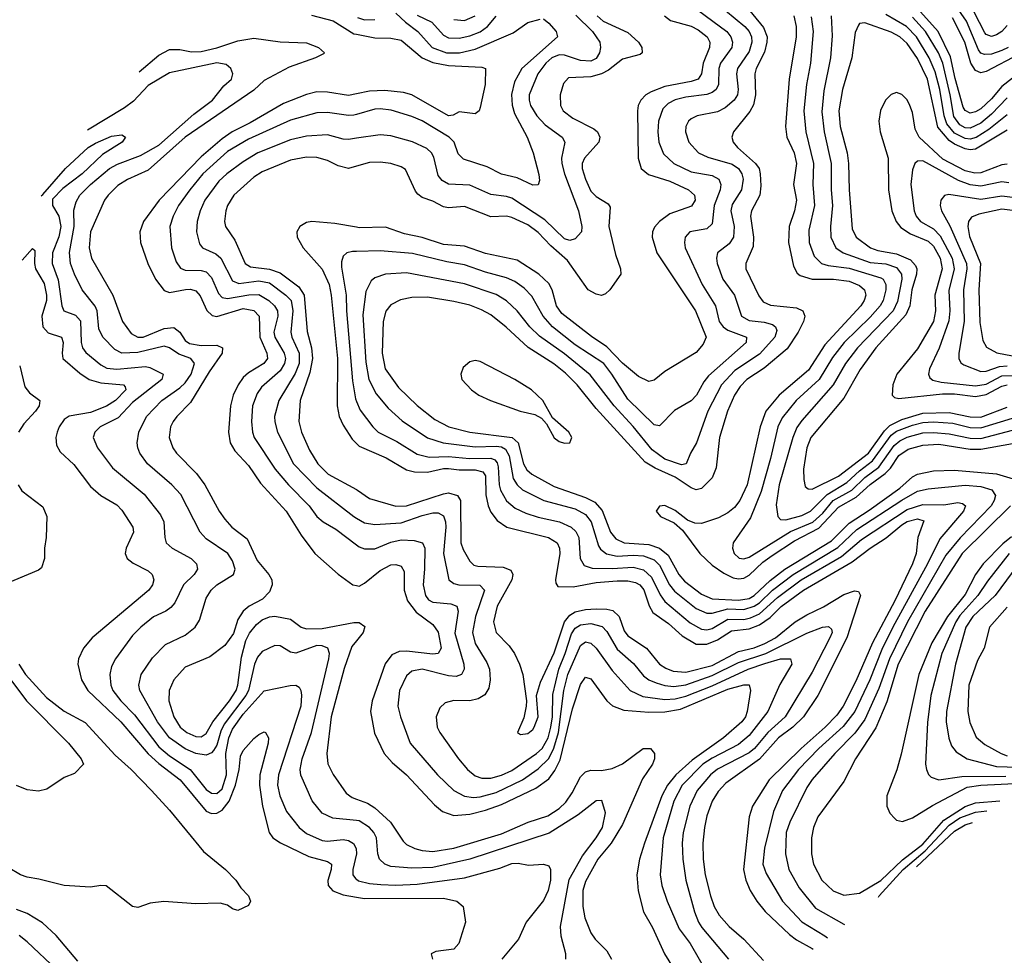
# Model space of a CAD drawing. Header units: inches. Extents: x 1308407 to 1441228, y 959628 to 1036311.
# Tile 3 of 256: x 1338722 to 1342459, y 961565 to 965115. Entities that reach past the tile are written whole.
import ezdxf

# ---------------------------------------------------------------- set-up
doc = ezdxf.new("R2010")
doc.units = ezdxf.units.IN
doc.header["$MEASUREMENT"] = 0
doc.layers.add('B3936', color=7, linetype='Continuous')
doc.layers.add('B3946', color=7, linetype='Continuous')

msp = doc.modelspace()

# ---------------------------------------------------------------- linework, layer by layer
at = {"layer": 'B3936', "color": 5}
for points, elevation in [([(1339830, 965132.4), (1339911.2, 965111.2), (1339990, 965062.1), (1340000, 965060.1)], 3120), ([(1339175.8, 964917.9), (1339250, 964980.6), (1339290, 965002), (1339330, 965001.8), (1339373.3, 964993.3), (1339410, 964994.2), (1339470, 965007.9), (1339550, 965035.2), (1339610, 965045.2), (1339710, 965031.7), (1339810, 965027.2), (1339856.1, 965010), (1339878.5, 964990), (1339874.4, 964985.6), (1339844.6, 964970), (1339745.2, 964934.8), (1339650, 964884.4), (1339610, 964848.1), (1339350, 964669.9), (1339210, 964544.2), (1339131.1, 964508.9), (1339094.4, 964485.6), (1339057.2, 964450), (1339043.2, 964430), (1338990.1, 964310), (1338985.5, 964250), (1338994.2, 964210), (1339074.9, 964070), (1339111.7, 963970), (1339144.3, 963924.3), (1339170, 963911), (1339190, 963910.8), (1339270, 963943.3), (1339307.4, 963947.4), (1339329.5, 963929.5), (1339350, 963898.3), (1339366.7, 963886.7), (1339410, 963879), (1339470, 963880.3), (1339491.3, 963870), (1339490.5, 963850), (1339441.2, 963778.8), (1339370, 963662.3), (1339318, 963610), (1339304, 963590), (1339294.8, 963570), (1339289.5, 963530), (1339303.5, 963490), (1339317, 963470), (1339392.6, 963392.6), (1339425.1, 963350), (1339478.9, 963250), (1339499.8, 963219.8), (1339526.7, 963190), (1339585.1, 963145.1), (1339622.6, 963062.6), (1339667.1, 963010), (1339678.6, 962990), (1339680.2, 962970), (1339670, 962944), (1339643.5, 962916.5), (1339593, 962890), (1339569.4, 962870.6), (1339550, 962839.3), (1339533.8, 962786.2), (1339500, 962740), (1339442.9, 962697.1), (1339350, 962657.5), (1339307.3, 962610), (1339289, 962570), (1339288.2, 962530), (1339306.9, 962470), (1339331, 962431), (1339356.4, 962410), (1339390, 962395.5), (1339410, 962394), (1339430, 962405.8), (1339455.2, 962450), (1339517.7, 962530), (1339543, 962570), (1339550, 962590.4), (1339563.9, 962696.1), (1339580.5, 962759.5), (1339593.5, 962786.5), (1339620.5, 962819.5), (1339642.1, 962837.9), (1339670, 962849.4), (1339690, 962851.8), (1339750, 962840.5), (1339790.1, 962810.1), (1339810, 962803.1), (1339870, 962805.3), (1339990, 962827.2), (1340000, 962827.2)], 3080), ([(1340000, 962076.1), (1339910, 962085.1), (1339870, 962103.5), (1339831.4, 962151.4), (1339788.5, 962248.5), (1339786.7, 962270), (1339793.5, 962310), (1339829, 962410), (1339895.2, 962690), (1339898.3, 962710), (1339890.8, 962730.8), (1339870, 962739.6), (1339850, 962739.9), (1339770, 962710.6), (1339750, 962715.1), (1339710, 962739.2), (1339690, 962740.6), (1339642.6, 962717.5), (1339624.2, 962695.8), (1339612.5, 962670), (1339590, 962570), (1339580.6, 962550), (1339498.4, 962441.6), (1339485.4, 962414.6), (1339470, 962362.5), (1339457.9, 962342.1), (1339450, 962333.1), (1339430, 962324.4), (1339390, 962331), (1339350, 962347.9), (1339290.9, 962390), (1339244.2, 962450), (1339177.7, 962570), (1339174.2, 962590), (1339183.2, 962630), (1339226, 962694), (1339275.6, 962744.4), (1339350, 962779.5), (1339387.8, 962810), (1339404.1, 962835.9), (1339430, 962919.7), (1339448.2, 962950), (1339470, 962970.4), (1339532.9, 963010), (1339539.8, 963030), (1339530, 963061.5), (1339511.5, 963090), (1339430, 963145.6), (1339407.4, 963170), (1339334, 963314), (1339299.8, 963350), (1339207.3, 963430), (1339178, 963470), (1339170.1, 963490), (1339167.5, 963510), (1339174.6, 963550), (1339203.6, 963610), (1339261.5, 963670), (1339330, 963717.9), (1339350, 963736.9), (1339373.2, 963770), (1339385.7, 963810), (1339370.9, 963830), (1339326.1, 963846.1), (1339290, 963869.7), (1339270, 963876.3), (1339170, 963852.3), (1339109.5, 963849.5), (1339083.2, 963863.2), (1339036.8, 963910), (1339022.1, 963942.1), (1339015.2, 964010), (1339008.6, 964028.6), (1338959.3, 964090), (1338929.3, 964150), (1338915.2, 964190), (1338911.2, 964231.2), (1338929, 964330), (1338927.3, 964392.7), (1338935.5, 964424.5), (1338950.6, 964450), (1338990.5, 964490), (1339062.8, 964550), (1339092.5, 964567.5), (1339180, 964600), (1339250, 964638.7), (1339382.8, 964757.2), (1339453.3, 964810), (1339496.2, 964863.8), (1339526, 964890), (1339530.8, 964910), (1339523, 964930), (1339505.3, 964945.3), (1339470, 964952.1), (1339290, 964914.1), (1339210, 964865.1), (1339153.3, 964806.7), (1339119.8, 964780.2), (1338978.9, 964695.5)], 3060), ([(1340000, 964833.5), (1339970, 964827.3), (1339890, 964840.9), (1339850, 964841.4), (1339810, 964831), (1339722.6, 964797.4), (1339596.4, 964723.6), (1339527.8, 964690), (1339490, 964663.3), (1339410, 964594.5), (1339250.9, 964430), (1339192, 964350), (1339177.8, 964310), (1339180.1, 964270), (1339208.5, 964190), (1339237.5, 964130), (1339270, 964087.7), (1339290, 964080.5), (1339351.2, 964091.2), (1339370, 964092.3), (1339390, 964086.4), (1339407, 964067), (1339431.7, 964011.7), (1339452.1, 963992.1), (1339470, 963989.5), (1339570, 964018.7), (1339610, 964011.2), (1339630.5, 963990), (1339633.5, 963910), (1339660.4, 963850), (1339661.9, 963830), (1339649, 963810), (1339590, 963774.7), (1339570, 963757.2), (1339550.9, 963730), (1339532.1, 963690), (1339521.3, 963650), (1339514.2, 963550), (1339520.8, 963510), (1339538.8, 963478.8), (1339590, 963423), (1339636, 963356), (1339732.9, 963250), (1339790, 963159.3), (1339842.1, 963090), (1339930, 963010.8), (1339986.3, 962970), (1340000, 962967.4)], 3120), ([(1340000, 964756), (1339990, 964753.1), (1339970, 964751.5), (1339890, 964763.4), (1339850, 964762.2), (1339750, 964734.6), (1339590, 964662.5), (1339510, 964614.5), (1339416.9, 964530), (1339367.2, 964470), (1339325, 964410), (1339304.2, 964370), (1339291.6, 964330), (1339298.2, 964250), (1339316.2, 964196.2), (1339332.7, 964172.7), (1339350, 964165), (1339410, 964164), (1339430, 964158.3), (1339450, 964137.3), (1339475.8, 964075.8), (1339490, 964060.8), (1339510, 964056.6), (1339591.1, 964071.2), (1339630, 964072.6), (1339666.9, 964050), (1339688.3, 964030), (1339700.6, 964010), (1339701.8, 963990), (1339686.4, 963930), (1339690.1, 963910), (1339725.4, 963850), (1339730.6, 963830), (1339727.5, 963810), (1339710, 963783), (1339639.9, 963720.1), (1339622.9, 963697.1), (1339605.5, 963650), (1339601.5, 963590), (1339605.1, 963550), (1339611.6, 963530), (1339691.4, 963410), (1339742, 963350), (1339821.1, 963270), (1339850, 963229.5), (1339873.7, 963210), (1339922, 963182), (1340000, 963122.1)], 3140), ([(1338803.8, 964447), (1338810, 964452.2), (1338895.8, 964550), (1338981.9, 964630), (1339010, 964647.2), (1339070, 964673.5), (1339110, 964678), (1339123.1, 964670), (1339111.1, 964650), (1339036.4, 964603.6), (1338959.2, 964530), (1338885.3, 964474.7), (1338846.1, 964433.9), (1338846.5, 964410), (1338870.1, 964370), (1338877.9, 964330), (1338870, 964291.4), (1338846.7, 964230), (1338845.6, 964190), (1338867.9, 964127.9), (1338882, 964030), (1338889.5, 964010), (1338933.9, 963993.9), (1338952.8, 963972.8), (1338955.3, 963890), (1338960.1, 963870), (1338972.3, 963852.3), (1339030, 963805.9), (1339052.9, 963792.9), (1339090, 963788.5), (1339199.2, 963799.2), (1339215.6, 963795.6), (1339266.7, 963770), (1339261.1, 963750), (1339150, 963663), (1339095.7, 963604.3), (1339027.1, 963570), (1339006.9, 963550), (1339000.7, 963530), (1339016.8, 963490), (1339074.3, 963414.3), (1339194.8, 963314.8), (1339256.2, 963236.2), (1339269.1, 963209.1), (1339272.1, 963150), (1339278.2, 963130), (1339300.8, 963110), (1339372.1, 963070), (1339392.9, 963050), (1339396.8, 963030), (1339383.8, 963010), (1339343.5, 962970), (1339310, 962902), (1339296, 962884), (1339276.5, 962870), (1339230, 962848.6), (1339181.7, 962810), (1339150, 962777.7), (1339084.8, 962690), (1339070, 962660.5), (1339064.5, 962630), (1339067.7, 962590), (1339075.8, 962570), (1339105.3, 962530), (1339157.5, 962477.5), (1339250, 962355.8), (1339290, 962322.1), (1339369.2, 962269.2), (1339430, 962194.4), (1339450, 962179.7), (1339470, 962178.3), (1339490, 962196.8), (1339507.2, 962250), (1339504.8, 962330), (1339516.1, 962390), (1339530, 962422.6), (1339570, 962479.5), (1339650, 962568.4), (1339748.8, 962588.8), (1339770.1, 962590.1), (1339782.3, 962582.3), (1339789.5, 962569.5), (1339791.8, 962551.8), (1339789.2, 962510), (1339703.7, 962250), (1339700.1, 962210), (1339708.8, 962170), (1339734.4, 962110), (1339782.8, 962050), (1339810, 962026.9), (1339870, 962000.1), (1339890, 961997.9), (1339950, 962004.5), (1339970, 962000.8), (1339989.3, 961989.3), (1339998.9, 961970), (1339999.7, 961950), (1339986.7, 961890), (1339986.8, 961870), (1339995.9, 961855.9), (1340000, 961853)], 3040), ([(1340000, 964665.3), (1339970, 964660.9), (1339950, 964662.1), (1339890, 964678.4), (1339810, 964673.9), (1339750, 964659.2), (1339626.2, 964610), (1339570, 964576.3), (1339507.9, 964530), (1339478, 964501.9), (1339425.1, 964430), (1339406.8, 964390), (1339395.1, 964350), (1339392.7, 964310), (1339404.4, 964264.4), (1339415.4, 964250), (1339466.8, 964226.8), (1339485.7, 964210), (1339530, 964124.1), (1339554.1, 964114.1), (1339630, 964123.7), (1339670, 964117.1), (1339732.4, 964070), (1339751.6, 964050), (1339759.1, 964010), (1339751, 963930), (1339754.7, 963910), (1339782.5, 963850), (1339782.1, 963810), (1339767.6, 963772.5), (1339705.9, 963670), (1339689.1, 963610), (1339689.7, 963589.7), (1339699.9, 963550), (1339761.4, 963430), (1339850, 963338.8), (1339990, 963229.5), (1340000, 963223.7)], 3160), ([(1340000, 964559.1), (1339970, 964550.5), (1339930, 964560.2), (1339890, 964580.7), (1339850, 964592.7), (1339810, 964593), (1339750, 964582.8), (1339642.2, 964537.8), (1339610, 964517.9), (1339534.5, 964450), (1339510.1, 964410), (1339503.6, 964390), (1339499.5, 964350), (1339502.8, 964330), (1339538.1, 964278.1), (1339577.8, 964190), (1339597.9, 964177.9), (1339670, 964168.1), (1339710, 964154.3), (1339781.7, 964101.7), (1339801.8, 964070), (1339812.3, 963932.3), (1339829.5, 963870), (1339832.6, 963830), (1339823.3, 963776.7), (1339786.3, 963670), (1339780.9, 963590), (1339790.9, 963550), (1339821.2, 963481.2), (1339853, 963430), (1339893.2, 963390), (1340000, 963332.1)], 3180), ([(1340000, 964327.7), (1339917.7, 964342.3), (1339830.2, 964349.8), (1339810, 964346.2), (1339784.6, 964330), (1339773.8, 964310), (1339774.4, 964290), (1339798.3, 964250), (1339870, 964168), (1339895.8, 964110), (1339903.5, 964070), (1339927.9, 963830), (1339926.4, 963650), (1339934.7, 963610), (1339950, 963576), (1339983.1, 963523.1), (1340000, 963506.3)], 3220), ([(1338730.9, 964202.2), (1338770, 964246.7), (1338779.7, 964239.7), (1338777.8, 964190), (1338781.7, 964170), (1338814.3, 964114.3), (1338823.8, 964070), (1338823, 964050), (1338805.9, 963990), (1338809.1, 963950), (1338830, 963927.3), (1338880.2, 963910), (1338887.4, 963890), (1338882.8, 963850), (1338885.9, 963830), (1338950, 963773.7), (1338986, 963750), (1339030, 963736.9), (1339115.8, 963730), (1339122.6, 963722.6), (1339124.4, 963710), (1339085.5, 963670), (1339050.8, 963649.2), (1338990, 963625.2), (1338910, 963610.8), (1338890, 963597.5), (1338871, 963570), (1338863.7, 963550), (1338859.1, 963530), (1338861.2, 963501.2), (1338875.9, 963475.9), (1338926.9, 963426.9), (1338990, 963344.2), (1339030, 963310.1), (1339090, 963274.6), (1339110, 963254.5), (1339150.8, 963190), (1339153.4, 963170), (1339125.4, 963110), (1339122.6, 963090), (1339130, 963070.5), (1339152.6, 963052.6), (1339210, 963023.8), (1339225.2, 963010), (1339231, 962990), (1339225.7, 962970), (1339211.6, 962950), (1338997.4, 962770), (1338963.8, 962730), (1338944.8, 962690), (1338942.7, 962670), (1338956.1, 962610), (1338981, 962570), (1339105.2, 962450), (1339210, 962329.1), (1339250, 962292.2), (1339330.8, 962230.8), (1339430, 962111.3), (1339450, 962102.4), (1339470, 962104), (1339490, 962114.9), (1339517.1, 962150), (1339540.8, 962210), (1339554.5, 962270), (1339560.1, 962319.9), (1339570, 962342.4), (1339610, 962387.8), (1339630, 962403), (1339650, 962412.3), (1339654.9, 962410), (1339665.6, 962390), (1339664.7, 962370), (1339633.5, 962250), (1339631.8, 962210), (1339643.1, 962130), (1339668.8, 962030), (1339682.2, 962010), (1339711.3, 961991.3), (1339819.4, 961939.4), (1339890, 961920.8), (1339905, 961910), (1339904.4, 961890), (1339891, 961849), (1339892.3, 961830), (1339910, 961808.9), (1339950, 961793.6), (1340000, 961785.5)], 3020), ([(1340000, 964235.5), (1339985, 964235), (1339963.7, 964230), (1339950, 964218.3), (1339943.6, 964196.4), (1339943.7, 964176.3), (1339960.9, 964070), (1339962.1, 964010), (1339984.7, 963744.7), (1339996, 963676), (1340000, 963666.3)], 3240), ([(1338721.7, 963801.7), (1338741.7, 963721.7), (1338759.6, 963699.6), (1338798.8, 963670), (1338795.3, 963650), (1338782.2, 963630), (1338738, 963582), (1338717.3, 963550)], 2980), ([(1338715.9, 963350), (1338730, 963327), (1338810, 963267), (1338824.2, 963230), (1338822.6, 963150), (1338815.3, 963110), (1338816.5, 963070), (1338804.4, 963035.6), (1338793.7, 963026.3), (1338660.4, 962970)], 2980), ([(1340000, 962758.2), (1339983, 962737), (1339952.8, 962652.8), (1339904.6, 962470), (1339887.5, 962330), (1339891.6, 962291.6), (1339911.3, 962251.3), (1339960.5, 962180.5), (1339983.9, 962163.9), (1340000, 962157.7)], 3080), ([(1338718.5, 962670), (1338743.7, 962630), (1338822.9, 962542.9), (1338890, 962490.9), (1338970, 962448.5), (1339083.8, 962323.8), (1339145.1, 962270), (1339222.1, 962190), (1339290, 962115.7), (1339419.1, 961959.1), (1339502.8, 961890), (1339542.4, 961850), (1339561.1, 961821.1), (1339590.4, 961790), (1339598, 961770), (1339590, 961754), (1339550, 961735.1), (1339530, 961740.9), (1339510, 961755.1), (1339482.5, 961762.5), (1339390, 961759.7), (1339268.6, 961768.6), (1339217.6, 961762.4), (1339170, 961746.4), (1339150, 961749.7), (1339050, 961828.3), (1339030, 961829.7), (1338990, 961823.5), (1338890.1, 961829.9), (1338794.1, 961854.1), (1338750, 961860.7), (1338724.4, 961870), (1338630, 961925.2)], 2980), ([(1338680.1, 962620.1), (1338747.8, 962530), (1338907.3, 962370), (1338955.2, 962310), (1338964, 962290), (1338930, 962254), (1338890, 962239.5), (1338824.7, 962195.3), (1338792.7, 962187.3), (1338750, 962192.7), (1338710, 962209.5)], 2960), ([(1338942.2, 961542.2), (1338860.1, 961640.1), (1338808, 961688), (1338750, 961722.9), (1338710, 961738.3)], 3020), ([(1338862.2, 961510), (1338750, 961615.9), (1338719.5, 961639.5)], 3040)]:
    msp.add_lwpolyline(points, dxfattribs=dict(at, elevation=elevation))
at = {"layer": 'B3946', "color": 5}
for points, elevation in [([(1341270.9, 965170), (1341405.3, 965070), (1341421.6, 965050), (1341427.2, 965030), (1341424.3, 965010), (1341381.9, 964950), (1341375.6, 964930), (1341373.9, 964870), (1341365.5, 964850), (1341350, 964838.4), (1341330, 964832), (1341250, 964821.4), (1341210, 964811), (1341183.3, 964796.7), (1341163.5, 964776.5), (1341146.3, 964730), (1341143.5, 964690), (1341147.5, 964650), (1341165.7, 964605.7), (1341204.6, 964570), (1341270, 964537.7), (1341350, 964524), (1341375.6, 964510), (1341383.3, 964490), (1341380.9, 964470), (1341357.9, 964410), (1341350, 964341), (1341330, 964321.3), (1341265.8, 964310), (1341248.1, 964290), (1341244.8, 964270), (1341248.1, 964250), (1341311.9, 964110), (1341363.1, 964030), (1341377.3, 963970), (1341391.5, 963950), (1341410, 963937.6), (1341480.2, 963910), (1341479.2, 963890), (1341336.4, 963763.6), (1341318.9, 963741.1), (1341291.3, 963690), (1341270, 963669.3), (1341207.8, 963632.2), (1341150, 963574.2), (1341130, 963577.7), (1341030, 963675.3), (1340969.6, 963770), (1340938.5, 963810), (1340830, 963881.4), (1340744.4, 963950), (1340708.8, 963990), (1340666, 964066), (1340636.4, 964096.4), (1340601.6, 964121.6), (1340570, 964135.7), (1340490, 964157.5), (1340410, 964185.6), (1340343.4, 964196.6), (1340212.2, 964227.8), (1340090, 964238.7), (1340000, 964235.5)], 3240), ([(1341475.4, 965170), (1341545.1, 965085.1), (1341558.5, 965050), (1341558.3, 965030), (1341548.4, 964991.6), (1341517.2, 964930), (1341511.8, 964910), (1341514.8, 964830), (1341507.4, 964792.6), (1341493, 964767), (1341431.4, 964690), (1341425, 964670), (1341429.4, 964650), (1341446.3, 964630), (1341514.2, 964570), (1341528.1, 964550), (1341533, 964530), (1341535.1, 964484.9), (1341530.8, 964450), (1341499, 964390), (1341495.6, 964370), (1341506.8, 964290), (1341505.7, 964254.3), (1341477.8, 964190), (1341478.1, 964170), (1341526.9, 964066.9), (1341544.2, 964044.2), (1341571.7, 964031.7), (1341670, 964021.3), (1341694.7, 964010), (1341701.7, 963990), (1341696.8, 963970), (1341676.8, 963930), (1341634.3, 963865.7), (1341547.2, 963792.8), (1341481.5, 963750), (1341456.5, 963723.5), (1341434.5, 963690), (1341408.5, 963630), (1341377.6, 963530), (1341365.7, 963414.3), (1341350, 963376.2), (1341310, 963335.8), (1341290, 963331.7), (1341270, 963338.1), (1341210, 963379.7), (1341133.5, 963413.5), (1341096.1, 963436.1), (1340910, 963639.4), (1340837.3, 963730), (1340793.6, 963773.6), (1340749.6, 963809.6), (1340651.3, 963871.3), (1340568.6, 963948.6), (1340510, 963994.8), (1340474.8, 964014.8), (1340430, 964031.9), (1340370, 964046.2), (1340270, 964061.7), (1340210, 964061.2), (1340167.5, 964052.5), (1340130, 964033.7), (1340111.4, 964008.6), (1340101.4, 963970), (1340098.2, 963850), (1340109.3, 963790), (1340159.9, 963719.9), (1340230.9, 963650.9), (1340297.8, 963597.8), (1340350.2, 963570), (1340430.3, 963550), (1340591.1, 963530), (1340613.9, 963510), (1340634, 963430), (1340647.1, 963407.1), (1340665.1, 963390), (1340750, 963343.3), (1340870, 963302.6), (1340904.7, 963284.7), (1340932.8, 963252.8), (1340964.6, 963170), (1340985.1, 963145.1), (1341016, 963130), (1341110, 963124), (1341150, 963109.5), (1341183.2, 963083.2), (1341223.4, 963010), (1341244.7, 962984.7), (1341310, 962935.1), (1341350, 962917.6), (1341450, 962911.9), (1341490, 962919.3), (1341509.9, 962930), (1341570, 962986.7), (1341625.8, 963030), (1341802.6, 963137.4), (1341870, 963204.5), (1341946.7, 963253.3), (1342062.8, 963337.2), (1342110, 963380.1), (1342130, 963391), (1342190, 963402.7), (1342270, 963405.2), (1342430, 963391.3), (1342492.4, 963372.4)], 3280), ([(1342473.3, 965010), (1342450, 964998), (1342410, 964984.6), (1342383.4, 964983.4), (1342370, 964988.6), (1342361.3, 965001.3), (1342315.9, 965110), (1342264, 965184)], 3260), ([(1340832.5, 965132.5), (1340895.8, 965070), (1340923.5, 965030), (1340926.3, 965010), (1340922.6, 964990), (1340910, 964968.1), (1340890, 964957.5), (1340850, 964960.1), (1340790, 964980.6), (1340770, 964981.8), (1340741.4, 964970), (1340718.5, 964950), (1340688.9, 964910), (1340656.2, 964830), (1340655.2, 964810), (1340660.5, 964790), (1340684.6, 964750), (1340716.6, 964716.6), (1340780.2, 964670), (1340790.8, 964650), (1340777.9, 964590), (1340779.2, 964570), (1340789.8, 964529.8), (1340842.3, 964390), (1340855.9, 964330), (1340853.6, 964310), (1340830, 964283.8), (1340810, 964277.3), (1340790, 964283.9), (1340715.6, 964355.6), (1340590, 964438.1), (1340570, 964444.9), (1340510, 964452.5), (1340430, 964487.3), (1340350, 964490.6), (1340325.4, 964505.4), (1340310, 964524.5), (1340293.6, 964593.6), (1340285.2, 964610), (1340266.8, 964626.8), (1340212.4, 964652.4), (1340130, 964674), (1340090, 964678.5), (1340000, 964665.3)], 3160), ([(1340913.3, 965130), (1340936.8, 965110), (1341030, 965066.2), (1341070.7, 965030), (1341083.7, 965010), (1341084.9, 964990), (1341076.6, 964983.4), (1341010, 964965.6), (1340956.4, 964923.6), (1340930.2, 964909.8), (1340890, 964898), (1340805.4, 964894.6), (1340786.2, 964873.8), (1340773.6, 964830), (1340775.1, 964790), (1340785.1, 964770), (1340821, 964741), (1340901.4, 964701.4), (1340914.5, 964690), (1340923.8, 964670), (1340919.8, 964650), (1340865, 964590), (1340857.1, 964570), (1340857, 964550), (1340869, 964510), (1340890, 964465.1), (1340910, 964444.2), (1340956, 964416), (1340963.4, 964403.4), (1340957.4, 964330), (1340983.6, 964223.6), (1341002.7, 964170), (1341004, 964150), (1340962, 964090), (1340945.5, 964074.5), (1340930, 964069.2), (1340910, 964073.2), (1340879.2, 964090), (1340801.7, 964201.7), (1340737.4, 964257.4), (1340690, 964307.3), (1340650, 964337), (1340590, 964365), (1340570, 964369.6), (1340510, 964366.7), (1340410, 964405.8), (1340350, 964401.8), (1340330, 964405.3), (1340290, 964426.4), (1340250, 964440.9), (1340232.6, 964452.6), (1340224.4, 964464.4), (1340186.5, 964546.5), (1340170, 964557), (1340130, 964569.9), (1340090, 964575.2), (1340050, 964573.4), (1340000, 964559.1)], 3180), ([(1341169.5, 965129.5), (1341192.5, 965112.5), (1341270, 965090.4), (1341297.2, 965077.2), (1341330.6, 965050), (1341341.5, 965030), (1341339.9, 965010), (1341315.9, 964950), (1341310.1, 964909.9), (1341296.6, 964890), (1341270, 964880.4), (1341170, 964861.7), (1341118.1, 964841.9), (1341098.9, 964830), (1341079.6, 964810), (1341069.6, 964790), (1341066.8, 964770), (1341069.7, 964589.7), (1341080.8, 964550), (1341108.1, 964528.1), (1341190, 964502.6), (1341260.2, 964470), (1341282.7, 964450), (1341285.5, 964430), (1341271.8, 964408.2), (1341190, 964378.9), (1341150.1, 964350), (1341131.8, 964328.2), (1341124.2, 964310), (1341122.9, 964290), (1341140.6, 964230), (1341286.8, 964010), (1341327.1, 963910), (1341316.5, 963883.5), (1341290, 963852.9), (1341170, 963780.3), (1341130, 963747.3), (1341110, 963742.4), (1341070, 963760.6), (1341010, 963812.2), (1340950, 963874.3), (1340892.7, 963912.7), (1340779.8, 963999.8), (1340758.7, 964030), (1340742.3, 964090), (1340730, 964114.3), (1340692.1, 964150), (1340610, 964203.1), (1340490, 964227.4), (1340410, 964255.4), (1340330, 964262.4), (1340250, 964288.9), (1340182.3, 964302.3), (1340110, 964327.4), (1340010, 964325.9), (1340000, 964327.7)], 3220), ([(1341400.3, 965150), (1341473.7, 965090), (1341491.1, 965070), (1341499.2, 965050), (1341500.7, 965030), (1341490, 964995), (1341446.7, 964930), (1341442.4, 964910), (1341449, 964850), (1341446, 964830), (1341434.3, 964810), (1341399.3, 964780.7), (1341370, 964765.8), (1341292.7, 964750), (1341270, 964738.6), (1341260.2, 964730), (1341250.2, 964710), (1341248.8, 964690), (1341261.2, 964650), (1341298.2, 964610), (1341333.3, 964593.3), (1341426.7, 964566.7), (1341450.2, 964550.2), (1341463.3, 964530), (1341468.2, 964510), (1341461.2, 964470), (1341426, 964414), (1341421.1, 964390), (1341433.9, 964330), (1341431, 964290), (1341415.2, 964264.8), (1341370.8, 964230), (1341366.3, 964210), (1341369.6, 964190), (1341391.1, 964130), (1341435.2, 964070), (1341461.4, 963990), (1341490, 963973.5), (1341547.2, 963967.2), (1341578.7, 963958.7), (1341590.9, 963950), (1341595.3, 963935.3), (1341587.8, 963910), (1341530, 963846.1), (1341436.4, 963783.6), (1341386.1, 963730), (1341334, 963630), (1341290.1, 963509.9), (1341267.6, 963470), (1341251.8, 963430), (1341233.5, 963426.5), (1341170, 963447.9), (1341122.8, 963482.8), (1341050.9, 963571), (1340978, 963650), (1340887.3, 963767.3), (1340790, 963846.6), (1340694.6, 963914.6), (1340658.6, 963950), (1340610.2, 964010.2), (1340570, 964047.8), (1340530, 964072.3), (1340410, 964113.5), (1340190, 964154.5), (1340110, 964149.9), (1340070, 964135.6), (1340055.5, 964124.5), (1340036, 964084), (1340024.8, 963995.2), (1340035.5, 963815.5), (1340047.6, 963750), (1340074.9, 963694.9), (1340120.9, 963640.9), (1340173.1, 963593.1), (1340270, 963528), (1340329.3, 963509.3), (1340450, 963494.8), (1340530, 963496.8), (1340550, 963494), (1340565.8, 963485.8), (1340579.6, 963459.6), (1340594.4, 963374.4), (1340609.8, 963349.8), (1340630, 963331.3), (1340710.8, 963290.8), (1340830, 963258.6), (1340870, 963237.5), (1340890.7, 963210), (1340918.7, 963118.7), (1340926.1, 963106.1), (1340948.7, 963088.7), (1340990, 963079.4), (1341050, 963083.6), (1341090, 963081), (1341130, 963064.8), (1341150, 963045.6), (1341188.4, 962970), (1341207.1, 962947.1), (1341290, 962880.2), (1341330, 962862.6), (1341350, 962863.6), (1341410, 962879.6), (1341470, 962877), (1341510.1, 962889.9), (1341530, 962902.1), (1341579, 962950), (1341657.3, 963010), (1341827.5, 963112.5), (1341899.1, 963180.9), (1342070, 963292.2), (1342130, 963325.4), (1342170, 963335.3), (1342310, 963349.2), (1342370, 963343.9), (1342411.5, 963331.5), (1342425.4, 963310), (1342420.9, 963290), (1342408.8, 963270), (1342291.5, 963148.5), (1342237.1, 963082.9), (1342091.4, 962830), (1342022.9, 962690), (1341983.2, 962576.8), (1341930, 962459.7), (1341891.8, 962408.2), (1341815.7, 962330), (1341730, 962231.6), (1341710, 962201.2), (1341645.5, 962070), (1341631.3, 962030), (1341628.3, 961950), (1341641.5, 961890), (1341680.6, 961820.6), (1341743, 961743), (1341850, 961682.6), (1341852.1, 961681.8)], 3260), ([(1340150, 965140.3), (1340185.6, 965105.6), (1340233.1, 965070), (1340287.8, 965010), (1340342.3, 964990), (1340390.6, 964989.4), (1340450, 965003.5), (1340594.9, 965065.1), (1340650, 965104.4), (1340697.5, 965117.5)], 3140), ([(1340230, 965131.9), (1340286, 965106), (1340330, 965056.3), (1340350, 965047), (1340390, 965045.5), (1340430, 965054.2), (1340470, 965069.4), (1340497.7, 965090), (1340530.8, 965129.2)], 3160), ([(1340370, 965115.5), (1340410, 965112.5), (1340450.8, 965130)], 3180), ([(1341660.6, 965130), (1341669.2, 965090), (1341669.5, 965050), (1341642.9, 964890), (1341628.5, 964710), (1341633.6, 964670), (1341661.7, 964610), (1341670.1, 964570), (1341658.5, 964490), (1341670.1, 964429.9), (1341663.1, 964390), (1341642.5, 964330), (1341640.4, 964270), (1341659.5, 964179.5), (1341673.1, 964153.1), (1341683.9, 964143.9), (1341730, 964130.7), (1341811.1, 964131.1), (1341870, 964123.2), (1341910, 964106.4), (1341927.9, 964090), (1341933.6, 964070), (1341927.2, 964050), (1341914.2, 964030), (1341778.1, 963881.9), (1341715.3, 963784.7), (1341605, 963690), (1341553.7, 963630), (1341532, 963570), (1341482.9, 963350), (1341455.3, 963290), (1341435.5, 963264.5), (1341410, 963244.3), (1341374.8, 963225.2), (1341310, 963202.8), (1341284, 963204), (1341256.1, 963216.1), (1341210, 963252.4), (1341170, 963271.7), (1341150, 963269.6), (1341137.8, 963250), (1341154.6, 963230), (1341205.6, 963205.6), (1341238.1, 963178.1), (1341303, 963090), (1341350, 963045), (1341394.4, 963014.4), (1341430, 962997.6), (1341450, 962993.1), (1341470, 962995.8), (1341490, 963007), (1341542.9, 963057.1), (1341577.8, 963082.2), (1341662.8, 963137.2), (1341754.8, 963185.2), (1341830, 963265.7), (1341897.3, 963302.7), (1341950, 963350.7), (1342007.2, 963392.8), (1342026.7, 963413.3), (1342059.1, 963460.9), (1342094.4, 963485.6), (1342150, 963500.9), (1342210, 963504.5), (1342330, 963486), (1342370, 963485.6), (1342490, 963507.3)], 3320), ([(1341726.3, 965126.3), (1341734.1, 965070), (1341723.1, 964950), (1341707.8, 964870), (1341698.1, 964770), (1341705.8, 964690), (1341735.1, 964570), (1341731.9, 964490), (1341738.7, 964410), (1341716.6, 964316.6), (1341718.6, 964270), (1341737.4, 964217.4), (1341764.8, 964190), (1341790, 964182.4), (1341870, 964172.1), (1341990, 964135.5), (1341998.7, 964130), (1342009.7, 964110), (1342010, 964090), (1341999.6, 964050), (1341988, 964030), (1341950, 963986.4), (1341851.4, 963890), (1341807, 963833), (1341756, 963750), (1341668.4, 963670), (1341615.3, 963604.7), (1341599.7, 963570), (1341571.6, 963450), (1341535.7, 963324.3), (1341495.4, 963224.6), (1341430.2, 963130), (1341427.7, 963110), (1341433.4, 963090), (1341452.3, 963072.3), (1341470, 963069.1), (1341490, 963076), (1341647.6, 963172.4), (1341731.7, 963208.3), (1341770, 963242.6), (1341810, 963290.4), (1341879.7, 963330), (1341930, 963377.9), (1341982.4, 963417.6), (1342040.6, 963499.4), (1342062.5, 963517.5), (1342090, 963531.3), (1342150, 963547.1), (1342190, 963548.6), (1342250, 963544.2), (1342330, 963526.6), (1342370, 963525.6), (1342490, 963557.1)], 3340), ([(1341802, 965130), (1341805.4, 965054.6), (1341799.7, 964970), (1341774.6, 964845.4), (1341766.2, 964766.2), (1341774.7, 964690), (1341802.4, 964570), (1341801.9, 964470), (1341807.4, 964410), (1341799.1, 964330), (1341801.2, 964290), (1341819.6, 964250), (1341847.2, 964230), (1341950, 964194.4), (1342010, 964189.3), (1342050, 964174.8), (1342069, 964150), (1342069.5, 964130), (1342054.1, 964045.9), (1342037.2, 964010), (1341901.8, 963870), (1341856.2, 963810), (1341809.4, 963730), (1341690, 963594.1), (1341671.9, 963568.1), (1341656.3, 963530), (1341604.9, 963350), (1341593.7, 963273.7), (1341599.1, 963230), (1341610, 963218.3), (1341630, 963217.8), (1341690, 963233.5), (1341722.9, 963250), (1341786.6, 963313.4), (1341861.3, 963358.7), (1341910, 963403.4), (1341959.2, 963440.8), (1342030, 963538.1), (1342050, 963553.6), (1342110, 963576.9), (1342150, 963586.6), (1342190, 963588.7), (1342263.8, 963583.8), (1342330, 963567.6), (1342370, 963566), (1342490, 963602.9)], 3360), ([(1342470, 964754.4), (1342400.9, 964699.1), (1342351.7, 964668.3), (1342330, 964662.3), (1342310, 964664.1), (1342270, 964684.9), (1342240.3, 964720.3), (1342230.3, 964750), (1342214.7, 964850), (1342197, 964917), (1342173.5, 964970), (1342125.2, 965050), (1342088.4, 965090), (1342010, 965134.8)], 3360), ([(1342470, 964819.4), (1342410, 964756.3), (1342370, 964723.1), (1342330, 964703.9), (1342310, 964705.3), (1342290, 964716), (1342267.4, 964747.4), (1342253.7, 964830), (1342225.8, 964950), (1342208.8, 964990), (1342160.2, 965070), (1342110, 965124.5)], 3340), ([(1342490, 964893.1), (1342450, 964862), (1342410, 964815.1), (1342370, 964777.1), (1342350, 964765.5), (1342330, 964761.2), (1342310.2, 964770.2), (1342303.5, 964783.5), (1342272.4, 964892.4), (1342254.8, 964974.8), (1342208.3, 965070), (1342130, 965158.4)], 3320), ([(1342470, 965093.9), (1342450, 965070.3), (1342430, 965057.8), (1342410, 965052.1), (1342390, 965059.4), (1342385.6, 965065.6), (1342344.3, 965144.3)], 3240), ([(1340710, 965119), (1340730, 965102.7), (1340758.6, 965070), (1340762.6, 965050), (1340628, 964930), (1340600, 964880), (1340588.1, 964831.9), (1340590.6, 964790.6), (1340599.4, 964759.4), (1340647.7, 964670), (1340670.2, 964610), (1340692.4, 964527.6), (1340695, 964505), (1340690, 964488.3), (1340670, 964487.3), (1340610, 964514.7), (1340550, 964529.3), (1340496.6, 964556.6), (1340406.4, 964586.4), (1340386.1, 964606.1), (1340370.4, 964650), (1340351.6, 964670), (1340250, 964731.5), (1340210, 964747.6), (1340131.7, 964771.7), (1340090, 964777.3), (1340070, 964776.3), (1340000, 964756)], 3140), ([(1340004.1, 965124.1), (1340030, 965114.5), (1340070, 965115.9)], 3140), ([(1342470, 964695.7), (1342350, 964623.7), (1342330, 964621.4), (1342310, 964625.4), (1342270, 964642.5), (1342250, 964656.5), (1342206.9, 964706.9), (1342167.3, 964890), (1342130, 964968), (1342090, 965025.3), (1342063.1, 965050), (1342030, 965067.5), (1341930, 965103.7), (1341910, 965101), (1341905, 965095), (1341892.7, 965067.3), (1341880.5, 964970), (1341845.1, 964850), (1341830.8, 964770), (1341836.3, 964710), (1341862.8, 964610), (1341868.3, 964570), (1341869.7, 964470), (1341882.1, 964322.1), (1341896.2, 964290), (1341950.7, 964250), (1341979.1, 964239.1), (1342050, 964226.9), (1342103.6, 964203.6), (1342122.1, 964182.1), (1342126.8, 964170), (1342126.4, 964150), (1342108.2, 964090), (1342099.9, 964030), (1342084.9, 963995.1), (1341971.1, 963870), (1341912.4, 963787.6), (1341850, 963679), (1341724.1, 963530), (1341709.4, 963490), (1341697.2, 963410), (1341697.8, 963370), (1341703.4, 963343.4), (1341714.4, 963334.4), (1341730, 963334.2), (1341830, 963383.1), (1341943.4, 963470), (1342004.6, 963555.4), (1342024.6, 963575.4), (1342070, 963598.2), (1342150, 963622.1), (1342250, 963624.2), (1342330, 963608.2), (1342370, 963606.9), (1342470, 963645.2)], 3380), ([(1342515.2, 964984.8), (1342390, 964918.6), (1342370, 964913.8), (1342350, 964922.1), (1342332, 964950), (1342309.6, 965030), (1342261.9, 965121.9)], 3280), ([(1340000, 965060.1), (1340070, 965046.8), (1340130, 965045.7), (1340170, 965037.2), (1340250, 964970.7), (1340290, 964952.8), (1340350, 964941.3), (1340475.3, 964935.3), (1340490.3, 964930), (1340488.3, 964870), (1340470, 964782), (1340465.5, 964770), (1340450, 964757.6), (1340390, 964766), (1340367.2, 964752.8), (1340350, 964749.9), (1340210, 964830.3), (1340179, 964839), (1340107.1, 964847.1), (1340050, 964844), (1340000, 964833.5)], 3120), ([(1342470, 964567.1), (1342450, 964564.4), (1342370, 964534.6), (1342347.5, 964532.5), (1342310, 964541.2), (1342225.6, 964585.6), (1342135.3, 964670), (1342120.3, 964700.3), (1342110, 964762.6), (1342099.9, 964790), (1342090, 964810.6), (1342070, 964831.6), (1342050, 964838.4), (1342030, 964831.7), (1342008.7, 964810), (1341989.3, 964770.7), (1341983, 964730), (1341987.5, 964690), (1342018.8, 964590), (1342019.7, 964470), (1342032.1, 964390), (1342048.8, 964350), (1342066.5, 964326.5), (1342102.5, 964302.5), (1342170, 964274.6), (1342190, 964255.6), (1342215.8, 964210), (1342223.2, 964170), (1342195.5, 964070), (1342197.9, 964010), (1342190, 963970), (1342130, 963866.6), (1342051.2, 963770), (1342035.6, 963730), (1342032.8, 963690), (1342042, 963682), (1342058.2, 963678.2), (1342224.1, 963695.9), (1342270, 963695.5), (1342350, 963684.7), (1342390, 963692.3), (1342450, 963724.7), (1342470, 963729.4)], 3420), ([(1342476.2, 964496.2), (1342450, 964499.9), (1342370, 964483.5), (1342330, 964488.3), (1342285.2, 964505.2), (1342150, 964579.6), (1342130, 964578.6), (1342119.7, 964570), (1342110, 964546), (1342104.7, 964490), (1342117, 964390), (1342124.9, 964370), (1342140.9, 964350), (1342190, 964321.2), (1342215.4, 964295.4), (1342260.6, 964210), (1342268.7, 964170), (1342248.1, 964088.1), (1342252.6, 964010), (1342247.9, 963972.1), (1342211.4, 963868.6), (1342175, 963790), (1342171.4, 963770), (1342176.5, 963756.5), (1342187.2, 963747.2), (1342219.1, 963739.1), (1342350, 963725.4), (1342390, 963732), (1342450, 963763.5), (1342490, 963765.5)], 3440), ([(1342490, 964440.8), (1342450, 964446.1), (1342370, 964433.4), (1342248.1, 964451.9), (1342231.5, 964448.5), (1342218.2, 964430), (1342215.9, 964410), (1342220.7, 964390), (1342252.5, 964332.5), (1342315.9, 964190), (1342317.1, 964170), (1342303.6, 964090), (1342307.1, 963970), (1342286.6, 963850), (1342286.9, 963830), (1342293.7, 963813.7), (1342305.1, 963805.1), (1342370, 963779.7), (1342390, 963781.2), (1342440.8, 963799.2), (1342470, 963802.3)], 3460), ([(1342490, 964391.8), (1342450, 964396.1), (1342362.5, 964377.5), (1342334.5, 964365.5), (1342322.8, 964350), (1342320.1, 964330), (1342327.5, 964292.5), (1342368.9, 964190), (1342361.8, 964090), (1342366.7, 963966.7), (1342377.7, 963897.7), (1342392.1, 963872.1), (1342430.7, 963850.7), (1342550, 963828)], 3480), ([(1340000, 963666.3), (1340013.6, 963633.6), (1340062.1, 963570), (1340082.7, 963550), (1340153.9, 963513.9), (1340230, 963466.4), (1340275.6, 963455.6), (1340350, 963457.8), (1340429.6, 963449.6), (1340510, 963451), (1340525, 963445), (1340534.1, 963434.1), (1340538.3, 963418.3), (1340541.9, 963350), (1340547.1, 963330), (1340569.5, 963289.5), (1340602.1, 963262.1), (1340643.1, 963243.1), (1340690, 963227.5), (1340771.3, 963210), (1340815.4, 963190), (1340833, 963173), (1340843.8, 963150), (1340848.8, 963070), (1340864.2, 963044.2), (1340894.1, 963034.1), (1340970, 963032.4), (1341050, 963037.2), (1341090, 963027.6), (1341120.2, 963000.2), (1341152.7, 962932.7), (1341170, 962907.3), (1341266.8, 962826.8), (1341310, 962802.5), (1341330, 962799.6), (1341350, 962804.3), (1341410, 962840.5), (1341470, 962839.6), (1341495.1, 962844.9), (1341530, 962861), (1341597.9, 962922.1), (1341688.4, 962990), (1341841.5, 963078.5), (1341917.3, 963142.7), (1342090, 963256), (1342150, 963274.9), (1342230, 963274.5), (1342282.5, 963282.5), (1342299.8, 963279.8), (1342312.1, 963270), (1342304.8, 963250), (1342214.4, 963145.6), (1342167.4, 963050), (1342036.3, 962810), (1341994.4, 962725.6), (1341948.3, 962610), (1341891.2, 962490), (1341847.5, 962432.5), (1341755.6, 962350), (1341677.4, 962270), (1341617, 962190), (1341582.7, 962110), (1341548.6, 961971.4), (1341542.9, 961910), (1341555, 961875), (1341616.9, 961770), (1341690, 961691.5), (1341778.4, 961638.4), (1341788.5, 961631.1)], 3240), ([(1340000, 963506.3), (1340010, 963496.4), (1340112.7, 963452.7), (1340190, 963407.3), (1340219.9, 963399.9), (1340270, 963397.9), (1340330, 963412), (1340350, 963412.5), (1340390, 963406.9), (1340450, 963407.4), (1340479.1, 963399.1), (1340490, 963383.7), (1340491.7, 963311.7), (1340500.1, 963270), (1340510, 963246.6), (1340534.2, 963214.2), (1340570.2, 963190), (1340729.1, 963150), (1340762.2, 963130), (1340771.2, 963110), (1340771.9, 963090), (1340755.1, 962990), (1340756.6, 962976.6), (1340764.8, 962964.8), (1340823.2, 962963.2), (1340910, 962978.9), (1340990, 962985.8), (1341030, 962985.4), (1341058.9, 962978.9), (1341075.4, 962970), (1341091.4, 962951.4), (1341111, 962891), (1341125.3, 962865.3), (1341184, 962824), (1341236.7, 962776.7), (1341290, 962745.1), (1341330, 962745.3), (1341370, 962761.6), (1341424, 962796), (1341490, 962803.7), (1341530, 962819.1), (1341570, 962847), (1341611.8, 962888.2), (1341696.7, 962950), (1341882.2, 963057.8), (1341950.3, 963110), (1342011.2, 963148.8), (1342070, 963198.4), (1342090, 963210.3), (1342130, 963221.5), (1342153.2, 963213.2), (1342130.5, 963150), (1342123.9, 963090), (1342111.2, 963050), (1342043.4, 962910), (1341958.5, 962750), (1341895.3, 962604.7), (1341847.2, 962510), (1341823.9, 962476.1), (1341778.8, 962430), (1341688.5, 962350), (1341566.7, 962230), (1341503.7, 962130), (1341490.1, 962090), (1341469.7, 961890), (1341478.1, 961850), (1341494.6, 961810), (1341519.6, 961770), (1341551.4, 961731.4), (1341643.3, 961643.3), (1341670, 961623.2), (1341730.3, 961590.3), (1341734, 961587.7)], 3220), ([(1340000, 963332.1), (1340003.8, 963330), (1340050, 963297.7), (1340150, 963269.7), (1340190, 963270.7), (1340330, 963316.3), (1340350, 963319.1), (1340383.3, 963310), (1340394.9, 963290), (1340396.1, 963130), (1340404.6, 963104.6), (1340430, 963060.2), (1340445.8, 963045.8), (1340461.1, 963041.1), (1340557.4, 963037.4), (1340586.3, 963026.3), (1340593.5, 963010), (1340589.6, 962990), (1340533.8, 962890), (1340520.3, 962830), (1340530.8, 962790), (1340579.3, 962739.3), (1340600.5, 962710), (1340619, 962670), (1340631.1, 962630), (1340644.9, 962530), (1340643.6, 962510), (1340634.7, 962465.3), (1340611.3, 962410), (1340622.5, 962402.5), (1340650, 962406), (1340670, 962421.3), (1340674.6, 962430), (1340689.7, 962470), (1340683.1, 962550), (1340699, 962601), (1340750, 962712.9), (1340790.1, 962829.9), (1340810, 962855.6), (1340830, 962867.5), (1340870, 962876.7), (1340910, 962879.8), (1340950, 962878.2), (1340972.6, 962872.6), (1340996.7, 962850), (1341016.6, 962796.6), (1341030, 962776.8), (1341101.2, 962730), (1341150.1, 962670.1), (1341173.8, 962653.8), (1341202.3, 962642.3), (1341250, 962639.2), (1341350, 962664.8), (1341450, 962717.5), (1341510, 962731), (1341550, 962747.6), (1341590.6, 962770), (1341665.8, 962830), (1341710, 962856.9), (1341773.3, 962886.7), (1341850, 962933.9), (1341890, 962948.1), (1341905.1, 962945.1), (1341913.2, 962930), (1341860.9, 962770), (1341750.7, 962550), (1341697.3, 962470), (1341656.6, 962430), (1341602.3, 962390), (1341530, 962308.9), (1341402, 962218), (1341373.2, 962186.8), (1341350.1, 962150), (1341330, 962093.7), (1341320.8, 962050), (1341314.9, 961990), (1341316.6, 961930), (1341323.9, 961870), (1341344.1, 961790), (1341357.6, 961750), (1341377.3, 961717.3), (1341414.2, 961674.2), (1341470, 961625.4), (1341544.6, 961544.6)], 3180), ([(1342482, 963270), (1342299.4, 963090), (1342158.5, 962870), (1342056, 962670), (1342013.3, 962526.7), (1341971.7, 962428.3), (1341893.8, 962310), (1341850, 962224.4), (1341750.7, 962090), (1341734.7, 962050), (1341727.8, 962010), (1341727.8, 961950), (1341735.3, 961910), (1341766.5, 961850), (1341810, 961809.5), (1341850, 961793.2), (1341910, 961800.4), (1341990, 961848.6), (1342072.7, 961927.3), (1342150, 961986.1), (1342230, 962077.4), (1342310, 962129.4), (1342350, 962142.8), (1342441.6, 962151.4)], 3280), ([(1340000, 963223.7), (1340030, 963206.3), (1340070, 963199.9), (1340170, 963206.1), (1340250, 963234.2), (1340290, 963243.3), (1340310, 963243.6), (1340330, 963233), (1340338.3, 963210), (1340339.1, 963190), (1340330.4, 963090), (1340350.9, 962990), (1340370, 962975.1), (1340388.4, 962970), (1340468.7, 962968.7), (1340486.6, 962950), (1340451.4, 962850), (1340440.4, 962790), (1340450, 962747.3), (1340495.3, 962675.3), (1340504.5, 962650), (1340508.1, 962610), (1340502, 962578), (1340487, 962553), (1340462, 962538), (1340430, 962530.9), (1340369, 962531), (1340337.1, 962522.9), (1340316.4, 962503.6), (1340302.9, 962470), (1340305.8, 962430), (1340315.9, 962410), (1340386.8, 962310), (1340421.6, 962270), (1340450, 962245.8), (1340476.3, 962236.3), (1340510, 962236.5), (1340550, 962247.7), (1340590, 962265.5), (1340683.4, 962330), (1340705.3, 962350), (1340727.7, 962390), (1340737.7, 962430), (1340743.8, 962470), (1340745.8, 962554.2), (1340767.6, 962650), (1340792.6, 962710), (1340815.8, 962784.2), (1340830, 962805.5), (1340850, 962818.8), (1340890, 962824.2), (1340932.9, 962812.9), (1340950, 962793.1), (1340990, 962726.1), (1341052, 962672), (1341090, 962625.5), (1341110.3, 962610.3), (1341138.2, 962598.2), (1341170, 962588.4), (1341204.6, 962584.6), (1341250, 962591.2), (1341350, 962626.5), (1341450, 962676.1), (1341554.2, 962710), (1341710, 962787.4), (1341769.3, 962809.3), (1341792.2, 962812.2), (1341802.8, 962802.8), (1341805.3, 962790), (1341797, 962770), (1341730, 962638.5), (1341626.9, 962470), (1341561.8, 962410), (1341511, 962350), (1341490, 962332.8), (1341370, 962271.1), (1341344, 962250), (1341293.3, 962190), (1341265.3, 962130), (1341240.3, 962030), (1341235.8, 961990), (1341238.8, 961930), (1341250.5, 961850), (1341283.4, 961730), (1341298.8, 961690), (1341311.1, 961670), (1341412.2, 961550)], 3160), ([(1342487, 963153), (1342454.1, 963125.9), (1342378.8, 963050), (1342350, 963010), (1342310, 962934.3), (1342243.1, 962850), (1342184.5, 962750), (1342134.3, 962630), (1342068.2, 962328.3), (1342051.4, 962268.6), (1342012.9, 962170), (1342013.2, 962130), (1342024.1, 962104.1), (1342043.2, 962083.2), (1342050, 962077.1), (1342072.7, 962072.7), (1342110, 962086.2), (1342186.5, 962133.5), (1342317.5, 962202.5), (1342370, 962210), (1342524.6, 962217.5)], 3320), ([(1340000, 963122.1), (1340010, 963114.4), (1340030, 963107.3), (1340070, 963107.6), (1340130, 963132.9), (1340170, 963141.2), (1340218.8, 963138.8), (1340250.1, 963130.1), (1340259.3, 963110), (1340258.8, 963030), (1340252.9, 962970), (1340261.5, 962930), (1340273.7, 962913.7), (1340290, 962904.8), (1340358.7, 962898.7), (1340380.6, 962890), (1340385.5, 962870), (1340373.3, 962786.7), (1340407.3, 962670), (1340408.6, 962650), (1340399.3, 962630), (1340377.9, 962622.1), (1340350, 962625), (1340250, 962649.9), (1340210, 962643.4), (1340190, 962625.8), (1340163.6, 962570), (1340157.6, 962510), (1340166.9, 962470), (1340204.1, 962370), (1340307.5, 962250), (1340369.4, 962189.4), (1340410, 962168.9), (1340444, 962164), (1340470, 962166.2), (1340530, 962182.8), (1340629.9, 962230), (1340690, 962271.8), (1340730, 962311.5), (1340749.8, 962350.2), (1340767, 962410), (1340787.7, 962570), (1340802, 962630), (1340850, 962739.8), (1340870, 962754.3), (1340890, 962749), (1340910, 962729.6), (1340970, 962645.4), (1341039.5, 962570), (1341087.2, 962547.2), (1341170, 962535.3), (1341210, 962537.7), (1341250, 962548.1), (1341350, 962587.6), (1341486.3, 962650), (1341550, 962672), (1341610.1, 962690.1), (1341647.7, 962690), (1341652.1, 962670), (1341607.3, 962592.7), (1341562, 962490), (1341490, 962399.3), (1341450, 962364.6), (1341350, 962313.3), (1341314.3, 962290), (1341235.9, 962210), (1341205.1, 962150), (1341164.1, 962010), (1341153, 961870), (1341158.9, 961830), (1341179.8, 961770), (1341224.6, 961664.6), (1341267.2, 961610), (1341330, 961499.7)], 3140), ([(1342477.8, 963090), (1342395.5, 962984.5), (1342359.1, 962930), (1342290, 962853.6), (1342274.8, 962830), (1342221.7, 962710), (1342180.2, 962550), (1342167.5, 962447.5), (1342160.1, 962290), (1342163.2, 962270), (1342170.8, 962250.8), (1342181.2, 962241.2), (1342210.1, 962230.1), (1342297.3, 962242.7), (1342464.4, 962244.4)], 3340), ([(1342527.6, 963070), (1342424.3, 962930), (1342339.2, 962850), (1342312.6, 962810), (1342274.3, 962670), (1342239.9, 962490), (1342238.5, 962450), (1342248.2, 962388.2), (1342259.2, 962359.2), (1342276.4, 962336.4), (1342318.6, 962310), (1342430, 962281.7), (1342510, 962278.8)], 3360), ([(1340000, 962967.4), (1340010, 962965.5), (1340030, 962976.3), (1340090, 963025.5), (1340130, 963046.1), (1340150, 963048.1), (1340170, 963041.1), (1340181.4, 963021.4), (1340180.7, 962950), (1340193.5, 962910), (1340226.5, 962866.5), (1340290, 962820.6), (1340310, 962791.1), (1340321.4, 962730), (1340309.6, 962710.4), (1340290, 962707.4), (1340190, 962718.8), (1340162.5, 962717.5), (1340134.7, 962705.3), (1340109.4, 962670.6), (1340059.7, 962530), (1340053.3, 962490), (1340068.1, 962408.1), (1340105, 962330), (1340135.8, 962295.8), (1340190, 962248.9), (1340296.1, 962136.1), (1340327, 962110), (1340370, 962095.7), (1340430, 962099.6), (1340490, 962114.8), (1340550, 962136.4), (1340681.1, 962198.9), (1340730, 962234.2), (1340753.6, 962266.4), (1340773.5, 962306.5), (1340819.6, 962500.4), (1340850, 962592.9), (1340870, 962620.6), (1340890, 962613.5), (1340950, 962530.1), (1340971.8, 962511.8), (1341015.4, 962495.4), (1341110, 962486.7), (1341170, 962488.1), (1341230, 962499), (1341410, 962574.3), (1341470, 962591.1), (1341490.6, 962590.6), (1341495.1, 962570), (1341483.5, 962490), (1341476.5, 962470), (1341462.5, 962450), (1341393.1, 962390), (1341274.6, 962305.4), (1341212.1, 962250), (1341180.3, 962210), (1341159.2, 962170), (1341093, 961990), (1341074.2, 961930), (1341064.4, 961870), (1341069.7, 961809.7), (1341090.1, 961730.1), (1341123.9, 961670), (1341169.6, 961570), (1341219, 961490)], 3120), ([(1342470, 962886.3), (1342403.4, 962810), (1342382.1, 962730), (1342356.7, 962683.3), (1342324, 962590), (1342320.7, 962490), (1342327.6, 962447.6), (1342352.5, 962392.5), (1342385.2, 962365.2), (1342446.7, 962330), (1342470, 962321.8)], 3380), ([(1340000, 962827.2), (1340010, 962827.2), (1340032.2, 962812.2), (1340025.5, 962790), (1340000, 962758.2)], 3080), ([(1340000, 962157.7), (1340041.9, 962141.9), (1340070, 962124.6), (1340129.6, 962070), (1340177.2, 961997.2), (1340190, 961985.4), (1340221.5, 961970), (1340250, 961962.4), (1340290, 961959.1), (1340370, 961970.6), (1340550, 962025.3), (1340652.4, 962070), (1340726.2, 962093.8), (1340770, 962121.5), (1340794.8, 962145.2), (1340819.3, 962180.7), (1340850, 962241.6), (1340870, 962261.3), (1340890, 962266.9), (1340930, 962265.7), (1340970, 962273.3), (1341010, 962291), (1341088.5, 962350), (1341115.5, 962350), (1341131.5, 962330), (1341131.8, 962310), (1341123.2, 962290), (1341085.7, 962234.3), (1341010, 962061.5), (1340967.3, 961990), (1340916.7, 961930), (1340870, 961845), (1340859.5, 961810), (1340859, 961750), (1340867.4, 961707.4), (1340889.7, 961649.7), (1340906.2, 961626.2), (1340950, 961581.2), (1340968.6, 961550)], 3080), ([(1340795.2, 961550), (1340794.3, 961570), (1340777.1, 961637.1), (1340774.3, 961674.3), (1340807.8, 961852.2), (1340857.4, 961942.6), (1340910.1, 962010), (1340934.1, 962050), (1340945.4, 962105.4), (1340931.6, 962151.6), (1340910, 962150.2), (1340841.9, 962098.1), (1340731.6, 962028.4), (1340430.2, 961929.8), (1340290, 961898.3), (1340210, 961894.9), (1340130, 961901.5), (1340108.3, 961910), (1340088.1, 961930), (1340081.2, 961950), (1340075.6, 962010), (1340066.5, 962030), (1340049.8, 962049.8), (1340010, 962075.1), (1340000, 962076.1)], 3060), ([(1341981.6, 961784.9), (1341984.2, 961790), (1342075.4, 961890), (1342159, 961961), (1342250, 962058.4), (1342290, 962085.9), (1342350, 962107.8), (1342392.6, 962112.4)], 3260), ([(1342125.8, 961899.8), (1342270, 962035.8), (1342310, 962059.3), (1342338.4, 962069.1)], 3240), ([(1340000, 961853), (1340007.7, 961847.7), (1340050, 961836.6), (1340092.9, 961832.9), (1340150, 961830.6), (1340230, 961834.7), (1340410, 961859), (1340544.7, 961895.3), (1340590, 961912.7), (1340613.9, 961913.9), (1340652.9, 961907.1), (1340710, 961910.2), (1340730, 961903.8), (1340736.9, 961890), (1340736.2, 961850), (1340727.4, 961810), (1340710, 961772.4), (1340643.9, 961690), (1340614.8, 961625.2), (1340551.7, 961550)], 3040), ([(1340000, 961785.5), (1340030, 961780.7), (1340330, 961781.2), (1340380.5, 961770), (1340404.9, 961750), (1340414.4, 961690), (1340389, 961610), (1340370, 961588.2), (1340300.9, 961579.1), (1340283.1, 961570), (1340288.6, 961550)], 3020)]:
    msp.add_lwpolyline(points, dxfattribs=dict(at, elevation=elevation))
at = {"layer": 'B3946', "color": 5, "elevation": 3320}
msp.add_lwpolyline([(1340450, 963821.8), (1340430, 963817.2), (1340405.1, 963794.9), (1340395.9, 963770), (1340399.7, 963750), (1340436.5, 963710), (1340464.9, 963690), (1340508.9, 963670), (1340622, 963630), (1340676.8, 963616.8), (1340702.5, 963602.5), (1340721.8, 963581.8), (1340750, 963528), (1340770, 963514), (1340790, 963508.4), (1340810, 963509), (1340817.6, 963530), (1340806, 963550), (1340744, 963604), (1340707.5, 963670), (1340663.8, 963710), (1340601.4, 963750), (1340470, 963817.7)], close=True, dxfattribs=at)

doc.saveas('drawing.dxf')
